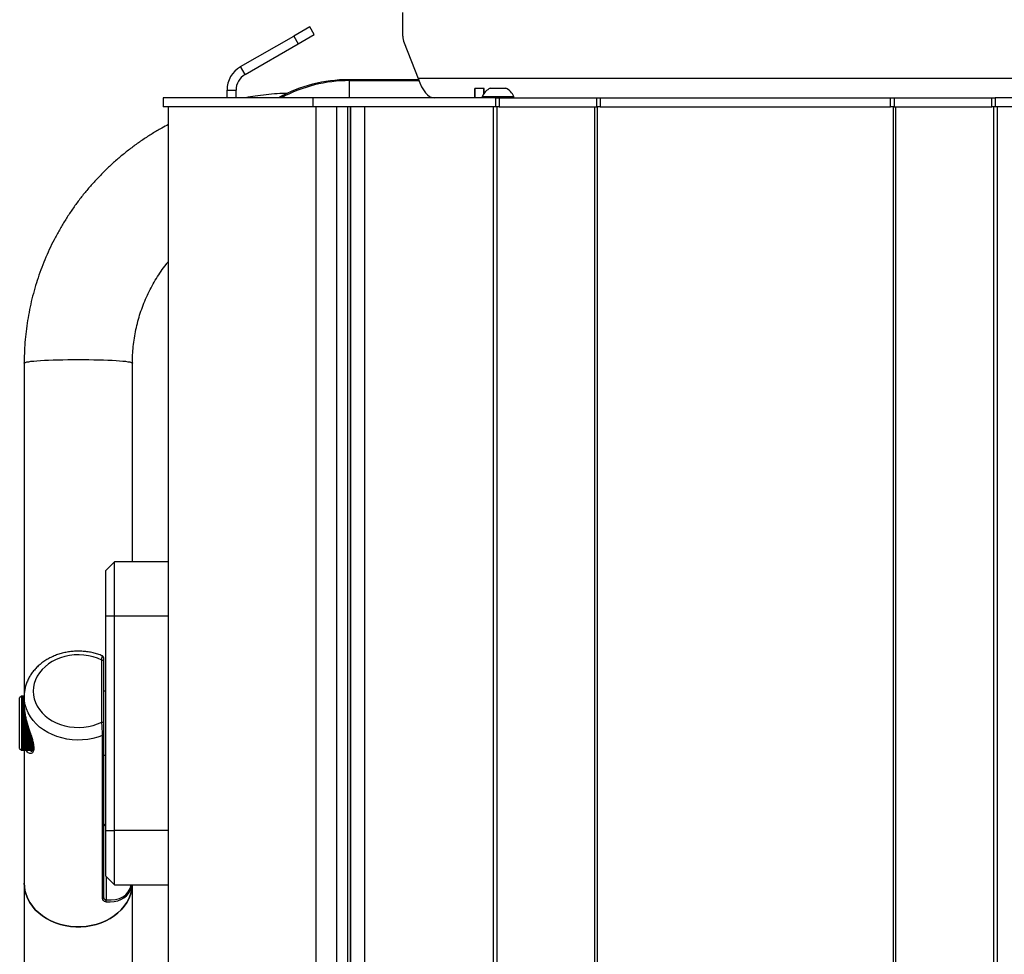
# Model space of a CAD drawing. Header units: inches. Extents: x 41.7 to 125.9, y 54.1 to 147.1.
# Tile 56 of 59: x 44.6 to 58.3, y 126.5 to 139.5. Entities that reach past the tile are written whole.
import ezdxf

# ---------------------------------------------------------------- set-up
doc = ezdxf.new("R2010")
doc.units = ezdxf.units.IN
doc.header["$LTSCALE"] = 20
doc.header["$MEASUREMENT"] = 0

msp = doc.modelspace()

# ---------------------------------------------------------------- linework, layer by layer
for p, q in [((49.929, 139.251), (49.929, 139.578)), ((47.679, 138.827), (48.416, 139.252)), ((48.637, 139.38), (48.416, 139.252)), ((48.416, 139.252), (48.478, 139.144)), ((48.478, 139.144), (48.699, 139.271)), ((48.699, 139.271), (48.637, 139.38)), ((47.741, 138.719), (48.478, 139.144)), ((49.947, 139.156), (50.141, 138.664)), ((47.741, 138.719), (47.679, 138.827)), ((49.178, 138.646), (49.191, 138.633)), ((50.147, 138.646), (49.178, 138.646)), ((49.191, 138.396), (49.191, 138.633)), ((49.191, 138.633), (50.152, 138.633)), ((59.217, 138.664), (50.141, 138.664)), ((47.491, 138.502), (47.616, 138.502)), ((47.491, 138.396), (47.491, 138.502)), ((47.616, 138.396), (47.616, 138.502)), ((51.056, 138.526), (50.927, 138.526)), ((50.927, 138.526), (50.927, 138.479)), ((50.927, 138.521), (50.929, 138.521)), ((50.927, 138.479), (50.927, 138.396)), ((50.929, 138.396), (50.929, 138.526)), ((51.054, 138.455), (51.054, 138.526)), ((51.054, 138.521), (51.056, 138.521)), ((51.056, 138.479), (51.056, 138.526)), ((51.056, 138.458), (51.056, 138.479)), ((51.139, 138.528), (51.358, 138.528)), ((46.604, 138.396), (46.604, 138.271)), ((48.679, 138.396), (46.604, 138.396)), ((48.679, 138.396), (48.679, 138.271)), ((51.217, 138.396), (48.679, 138.396)), ((51.03, 138.414), (51.03, 138.396)), ((51.03, 138.414), (51.467, 138.414)), ((51.217, 138.271), (51.217, 138.396)), ((51.217, 138.396), (51.265, 138.396)), ((51.265, 138.396), (51.265, 138.271)), ((51.265, 138.396), (52.617, 138.396)), ((51.467, 138.396), (51.467, 138.414)), ((52.617, 138.271), (52.617, 138.396)), ((52.617, 138.396), (52.666, 138.396)), ((52.666, 138.396), (52.666, 138.271)), ((52.666, 138.396), (56.692, 138.396)), ((56.692, 138.271), (56.692, 138.396)), ((56.692, 138.396), (56.741, 138.396)), ((56.741, 138.396), (56.741, 138.271)), ((56.741, 138.396), (58.093, 138.396)), ((58.093, 138.271), (58.093, 138.396)), ((58.093, 138.396), (58.141, 138.396)), ((58.141, 138.396), (58.141, 138.271)), ((60.679, 138.396), (58.141, 138.396)), ((48.679, 138.271), (46.604, 138.271)), ((46.679, 113.271), (46.679, 138.271)), ((51.217, 138.271), (48.679, 138.271)), ((48.729, 113.271), (48.729, 138.271)), ((49.015, 113.271), (49.015, 138.271)), ((49.165, 113.271), (49.165, 138.271)), ((49.201, 113.271), (49.201, 138.271)), ((49.21, 113.321), (49.21, 138.271)), ((49.403, 113.321), (49.403, 138.271)), ((51.185, 113.321), (51.185, 138.271)), ((51.265, 138.271), (51.217, 138.271)), ((51.235, 113.321), (51.235, 138.271)), ((51.265, 138.271), (52.617, 138.271)), ((52.593, 113.321), (52.593, 138.271)), ((52.666, 138.271), (52.617, 138.271)), ((52.627, 113.321), (52.627, 138.271)), ((52.666, 138.271), (56.692, 138.271)), ((56.741, 138.271), (56.692, 138.271)), ((56.731, 113.321), (56.731, 138.271)), ((56.741, 138.271), (58.093, 138.271)), ((56.765, 113.321), (56.765, 138.271)), ((58.141, 138.271), (58.093, 138.271)), ((58.123, 113.321), (58.123, 138.271)), ((60.679, 138.271), (58.141, 138.271)), ((58.173, 113.321), (58.173, 138.271)), ((44.679, 134.715), (44.679, 130.096)), ((46.179, 131.961), (46.179, 134.715)), ((45.929, 131.961), (45.804, 131.836)), ((45.929, 131.211), (45.929, 131.961)), ((46.679, 131.961), (45.929, 131.961)), ((45.804, 131.836), (45.804, 131.211)), ((45.804, 131.211), (45.929, 131.211)), ((45.804, 131.211), (45.804, 128.231)), ((45.929, 128.231), (45.929, 131.211)), ((45.929, 131.211), (46.679, 131.211)), ((45.754, 129.735), (45.754, 130.596)), ((45.779, 130.581), (45.779, 129.72)), ((45.804, 130.164), (45.779, 130.164)), ((44.641, 130.096), (44.616, 130.072)), ((44.616, 129.371), (44.616, 130.072)), ((44.654, 130.096), (44.641, 130.096)), ((44.641, 130.096), (44.641, 129.346)), ((44.654, 130.095), (44.654, 130.096)), ((44.68, 130.096), (44.654, 130.096)), ((44.654, 130.096), (44.654, 130.096)), ((44.654, 130.096), (44.68, 130.096)), ((44.654, 130.093), (44.654, 130.095)), ((44.68, 130.095), (44.654, 130.095)), ((44.654, 130.095), (44.68, 130.095)), ((44.654, 130.093), (44.68, 130.093)), ((44.654, 130.089), (44.654, 130.092)), ((44.68, 130.092), (44.654, 130.092)), ((44.654, 130.089), (44.679, 130.089)), ((44.654, 130.083), (44.654, 130.088)), ((44.679, 130.088), (44.654, 130.088)), ((44.654, 130.076), (44.654, 130.083)), ((44.679, 130.083), (44.654, 130.083)), ((44.654, 130.083), (44.679, 130.083)), ((44.654, 130.068), (44.654, 130.076)), ((44.679, 130.076), (44.654, 130.076)), ((44.654, 130.076), (44.679, 130.076)), ((44.654, 130.068), (44.679, 130.068)), ((44.654, 130.058), (44.654, 130.067)), ((44.679, 130.067), (44.654, 130.067)), ((44.654, 130.058), (44.679, 130.058)), ((44.654, 130.047), (44.654, 130.057)), ((44.679, 130.057), (44.654, 130.057)), ((44.654, 130.047), (44.679, 130.047)), ((44.654, 130.034), (44.654, 130.046)), ((44.679, 130.046), (44.654, 130.046)), ((44.654, 130.034), (44.679, 130.034)), ((44.654, 130.02), (44.654, 130.033)), ((44.679, 130.033), (44.654, 130.033)), ((44.654, 130.02), (44.679, 130.02)), ((44.654, 130.005), (44.654, 130.019)), ((44.679, 130.019), (44.654, 130.019)), ((44.654, 130.005), (44.679, 130.005)), ((44.654, 129.989), (44.654, 130.004)), ((44.679, 130.004), (44.654, 130.004)), ((44.654, 129.989), (44.679, 129.989)), ((44.654, 129.972), (44.654, 129.988)), ((44.679, 129.988), (44.654, 129.988)), ((44.654, 129.972), (44.679, 129.972)), ((44.654, 129.954), (44.654, 129.971)), ((44.679, 129.971), (44.654, 129.971)), ((44.679, 130.091), (44.679, 129.965)), ((44.654, 129.954), (44.679, 129.954)), ((44.654, 129.935), (44.654, 129.953)), ((44.679, 129.953), (44.654, 129.953)), ((44.654, 129.935), (44.68, 129.935)), ((44.654, 129.915), (44.654, 129.933)), ((44.68, 129.933), (44.654, 129.933)), ((44.654, 129.915), (44.682, 129.915)), ((44.654, 129.894), (44.654, 129.913)), ((44.682, 129.913), (44.654, 129.913)), ((44.654, 129.894), (44.684, 129.894)), ((44.684, 129.894), (44.654, 129.894)), ((44.654, 129.872), (44.654, 129.893)), ((44.684, 129.893), (44.654, 129.893)), ((44.687, 129.874), (44.654, 129.874)), ((44.654, 129.872), (44.687, 129.872)), ((44.654, 129.85), (44.654, 129.871)), ((44.687, 129.871), (44.654, 129.871)), ((44.69, 129.854), (44.654, 129.854)), ((44.654, 129.85), (44.691, 129.85)), ((44.654, 129.828), (44.654, 129.849)), ((44.691, 129.849), (44.654, 129.849)), ((44.694, 129.832), (44.654, 129.832)), ((44.654, 129.828), (44.694, 129.828)), ((44.654, 129.805), (44.654, 129.826)), ((44.695, 129.826), (44.654, 129.826)), ((44.698, 129.811), (44.654, 129.811)), ((44.654, 129.805), (44.7, 129.805)), ((44.654, 129.781), (44.654, 129.803)), ((44.7, 129.803), (44.654, 129.803)), ((44.703, 129.789), (44.654, 129.789)), ((44.654, 129.781), (44.705, 129.781)), ((44.654, 129.758), (44.654, 129.78)), ((44.705, 129.78), (44.654, 129.78)), ((44.709, 129.766), (44.654, 129.766)), ((44.654, 129.758), (44.711, 129.758)), ((44.654, 129.734), (44.654, 129.756)), ((44.711, 129.756), (44.654, 129.756)), ((44.715, 129.744), (44.654, 129.744)), ((44.654, 129.734), (44.718, 129.734)), ((44.718, 129.733), (44.654, 129.733)), ((44.654, 129.71), (44.654, 129.733)), ((44.721, 129.721), (44.654, 129.721)), ((44.654, 129.71), (44.724, 129.71)), ((44.654, 129.686), (44.654, 129.709)), ((44.725, 129.709), (44.654, 129.709)), ((44.728, 129.699), (44.654, 129.699)), ((44.654, 129.686), (44.731, 129.686)), ((44.654, 129.663), (44.654, 129.685)), ((44.732, 129.685), (44.654, 129.685)), ((44.735, 129.676), (44.654, 129.676)), ((44.654, 129.663), (44.739, 129.663)), ((44.654, 129.64), (44.654, 129.661)), ((44.739, 129.661), (44.654, 129.661)), ((44.741, 129.654), (44.654, 129.654)), ((44.654, 129.64), (44.746, 129.64)), ((44.654, 129.616), (44.654, 129.638)), ((44.746, 129.638), (44.654, 129.638)), ((44.748, 129.632), (44.654, 129.632)), ((44.654, 129.616), (44.753, 129.616)), ((44.654, 129.594), (44.654, 129.615)), ((44.754, 129.615), (44.654, 129.615)), ((44.755, 129.61), (44.654, 129.61)), ((44.654, 129.594), (44.761, 129.594)), ((44.654, 129.572), (44.654, 129.592)), ((44.761, 129.592), (44.654, 129.592)), ((44.762, 129.589), (44.654, 129.589)), ((44.654, 129.572), (44.767, 129.572)), ((44.654, 129.55), (44.654, 129.57)), ((44.767, 129.57), (44.654, 129.57)), ((44.768, 129.569), (44.654, 129.569)), ((45.779, 129.569), (45.779, 127.306)), ((44.654, 129.55), (44.773, 129.55)), ((44.654, 129.529), (44.654, 129.549)), ((44.774, 129.549), (44.654, 129.549)), ((44.774, 129.549), (44.654, 129.549)), ((44.654, 129.529), (44.78, 129.529)), ((44.654, 129.509), (44.654, 129.528)), ((44.78, 129.528), (44.654, 129.528)), ((44.654, 129.509), (44.786, 129.509)), ((44.654, 129.49), (44.654, 129.508)), ((44.786, 129.508), (44.654, 129.508)), ((44.654, 129.49), (44.791, 129.49)), ((44.654, 129.472), (44.654, 129.489)), ((44.791, 129.489), (44.654, 129.489)), ((44.654, 129.472), (44.795, 129.472)), ((44.654, 129.455), (44.654, 129.471)), ((44.796, 129.471), (44.654, 129.471)), ((44.654, 129.455), (44.799, 129.455)), ((44.654, 129.438), (44.654, 129.454)), ((44.8, 129.454), (44.654, 129.454)), ((44.654, 129.438), (44.803, 129.438)), ((44.654, 129.423), (44.654, 129.438)), ((44.803, 129.438), (44.654, 129.438)), ((44.654, 129.423), (44.805, 129.423)), ((44.654, 129.41), (44.654, 129.423)), ((44.805, 129.423), (44.654, 129.423)), ((45.765, 127.288), (45.765, 129.551)), ((44.616, 129.371), (44.641, 129.346)), ((44.641, 129.346), (44.654, 129.346)), ((44.654, 129.41), (44.807, 129.41)), ((44.654, 129.397), (44.654, 129.409)), ((44.807, 129.409), (44.654, 129.409)), ((44.654, 129.397), (44.807, 129.397)), ((44.654, 129.386), (44.654, 129.396)), ((44.807, 129.396), (44.654, 129.396)), ((44.654, 129.386), (44.807, 129.386)), ((44.654, 129.376), (44.654, 129.385)), ((44.807, 129.385), (44.654, 129.385)), ((44.654, 129.376), (44.807, 129.376)), ((44.654, 129.367), (44.654, 129.375)), ((44.807, 129.375), (44.654, 129.375)), ((44.654, 129.367), (44.806, 129.367)), ((44.654, 129.36), (44.654, 129.367)), ((44.806, 129.367), (44.654, 129.367)), ((44.654, 129.36), (44.805, 129.36)), ((44.654, 129.355), (44.654, 129.36)), ((44.805, 129.36), (44.654, 129.36)), ((44.654, 129.355), (44.803, 129.355)), ((44.654, 129.35), (44.654, 129.354)), ((44.803, 129.354), (44.654, 129.354)), ((44.654, 129.35), (44.802, 129.35)), ((44.654, 129.348), (44.654, 129.35)), ((44.801, 129.35), (44.654, 129.35)), ((44.654, 129.348), (44.801, 129.348)), ((44.654, 129.346), (44.654, 129.348)), ((44.8, 129.348), (44.654, 129.348)), ((44.654, 129.346), (44.8, 129.346)), ((44.654, 129.346), (44.654, 129.346)), ((44.8, 129.346), (44.654, 129.346)), ((44.679, 129.346), (44.679, 127.501)), ((45.779, 129.279), (45.804, 129.279)), ((45.804, 128.231), (45.929, 128.231)), ((45.804, 128.231), (45.804, 127.606)), ((46.679, 128.231), (45.929, 128.231)), ((45.929, 127.481), (45.929, 128.231)), ((45.804, 127.606), (45.929, 127.481)), ((45.816, 127.595), (45.816, 127.273)), ((44.679, 127.501), (44.679, 111.543)), ((45.929, 127.481), (46.679, 127.481)), ((46.179, 111.543), (46.179, 127.481))]:
    msp.add_line(p, q)
at = {"flags": 128}
for points in [[(44.679, 134.715), (44.679, 134.717), (44.684, 134.721), (44.697, 134.726), (44.716, 134.731), (44.741, 134.735), (44.773, 134.74), (44.812, 134.744), (44.856, 134.747), (44.905, 134.751), (44.959, 134.754), (45.018, 134.757), (45.08, 134.759), (45.146, 134.761), (45.215, 134.763), (45.285, 134.764), (45.357, 134.765), (45.429, 134.765)], [(45.429, 134.765), (45.501, 134.765), (45.573, 134.764), (45.643, 134.763), (45.712, 134.761), (45.778, 134.759), (45.84, 134.757), (45.899, 134.754), (45.953, 134.751), (46.002, 134.747), (46.046, 134.744), (46.084, 134.74), (46.117, 134.735), (46.142, 134.731), (46.161, 134.726), (46.174, 134.721), (46.179, 134.717), (46.179, 134.715)], [(45.754, 130.596), (45.696, 130.621), (45.635, 130.641), (45.571, 130.656), (45.506, 130.665), (45.44, 130.669), (45.374, 130.667), (45.308, 130.66), (45.244, 130.647), (45.182, 130.628), (45.123, 130.605), (45.067, 130.576), (45.015, 130.543), (44.968, 130.505), (44.926, 130.464), (44.89, 130.42), (44.859, 130.372), (44.835, 130.323), (44.818, 130.271), (44.807, 130.219), (44.804, 130.165), (44.807, 130.112), (44.818, 130.06), (44.835, 130.008), (44.859, 129.958), (44.89, 129.911), (44.926, 129.867), (44.968, 129.825), (45.015, 129.788), (45.067, 129.755), (45.123, 129.726), (45.182, 129.703), (45.244, 129.684), (45.308, 129.671), (45.374, 129.664), (45.44, 129.662), (45.506, 129.666), (45.571, 129.675), (45.635, 129.69), (45.696, 129.71), (45.754, 129.735)], [(45.754, 130.596), (45.759, 130.595), (45.764, 130.595), (45.768, 130.593), (45.772, 130.591), (45.775, 130.589), (45.777, 130.587), (45.778, 130.584), (45.779, 130.581)], [(45.765, 129.551), (45.699, 129.527), (45.63, 129.509), (45.559, 129.496), (45.487, 129.489), (45.414, 129.487), (45.342, 129.491), (45.27, 129.501), (45.2, 129.516), (45.132, 129.536), (45.066, 129.562), (45.005, 129.593), (44.947, 129.628), (44.893, 129.668), (44.845, 129.712), (44.802, 129.759), (44.765, 129.81), (44.735, 129.863), (44.71, 129.918), (44.693, 129.975), (44.682, 130.033), (44.679, 130.091), (44.679, 130.094)], [(45.754, 129.735), (45.759, 129.735), (45.764, 129.734), (45.768, 129.733), (45.772, 129.731), (45.775, 129.729), (45.777, 129.726), (45.778, 129.723), (45.779, 129.72)], [(44.679, 127.501), (44.681, 127.458), (44.69, 127.4), (44.705, 127.343), (44.728, 127.287), (44.757, 127.233), (44.792, 127.182), (44.833, 127.134), (44.88, 127.09), (44.932, 127.049), (44.988, 127.012), (45.049, 126.98), (45.113, 126.953), (45.18, 126.931), (45.249, 126.914), (45.321, 126.903), (45.393, 126.898), (45.465, 126.898), (45.537, 126.903), (45.608, 126.914), (45.678, 126.931), (45.745, 126.953), (45.809, 126.98), (45.87, 127.012), (45.926, 127.049), (45.978, 127.09), (46.025, 127.134), (46.066, 127.182), (46.101, 127.233), (46.13, 127.287), (46.153, 127.343), (46.168, 127.4), (46.177, 127.458), (46.179, 127.481)], [(46.179, 127.481), (46.177, 127.458), (46.168, 127.4), (46.153, 127.343), (46.13, 127.287), (46.101, 127.233), (46.066, 127.182), (46.025, 127.134), (45.978, 127.09), (45.926, 127.049), (45.87, 127.012), (45.809, 126.98), (45.745, 126.953), (45.678, 126.931), (45.608, 126.914), (45.537, 126.903), (45.465, 126.898), (45.393, 126.898), (45.321, 126.903), (45.249, 126.914), (45.18, 126.931), (45.113, 126.953), (45.049, 126.98), (44.988, 127.012), (44.932, 127.049), (44.88, 127.09), (44.833, 127.134), (44.792, 127.182), (44.757, 127.233), (44.728, 127.287), (44.705, 127.343), (44.69, 127.4), (44.681, 127.458), (44.679, 127.501)]]:
    msp.add_lwpolyline(points, dxfattribs=at)
for centre, radius, start, end in [((50.187, 139.252), 0.258, 180.1541, 201.7403), ((47.866, 138.502), 0.375, 120, 180), ((47.866, 138.502), 0.25, 120, 180), ((51.249, 138.315), 0.24, 117.093, 155.482), ((51.249, 138.315), 0.24, 24.518, 62.907), ((45.754, 130.631), 0.025, 359.9615, 66.612), ((45.759, 129.57), 0.0202, 288.4566, 356.6506), ((45.759, 127.307), 0.0202, 288.4566, 356.6506), ((45.785, 127.264), 0.0316, 323.3283, 16.4632)]:
    msp.add_arc(centre, radius, start, end)
for centre, major_axis, ratio, start_param, end_param in [((49.18, 136.645), (1.416, -1.416), 0.998783, 2.356803, 2.862007), ((49.193, 136.632), (1.416, -1.416), 0.999087, 2.356803, 2.84788), ((50.361, 139.31), (0, 0.914), 0.340308, 2.356194, 3.141593), ((45.429, 127.984), (0.669, -0.656), 0.516321, 5.71475, 6.466135), ((45.447, 127.994), (0.647, -0.647), 0.506232, 5.714887, 6.599877), ((45.429, 127.984), (0.669, -0.656), 0.516321, 0.18295, 0.341631)]:
    msp.add_ellipse(centre, major_axis=major_axis, ratio=ratio, start_param=start_param, end_param=end_param)
for points, knots in [([(48.337, 138.458), (48.287, 138.456), (48.185, 138.452), (48.033, 138.439), (47.888, 138.421), (47.793, 138.404), (47.749, 138.396)], [0, 0, 0, 0, 0.2553566, 0.5141871, 0.7730174, 1, 1, 1, 1]), ([(46.679, 138.025), (46.648, 138.009), (46.571, 137.968), (46.453, 137.898), (46.324, 137.815), (46.199, 137.727), (46.078, 137.633), (45.961, 137.535), (45.847, 137.432), (45.739, 137.325), (45.634, 137.213), (45.534, 137.097), (45.439, 136.977), (45.349, 136.853), (45.264, 136.726), (45.185, 136.595), (45.111, 136.461), (45.042, 136.325), (44.979, 136.185), (44.922, 136.044), (44.87, 135.9), (44.825, 135.754), (44.786, 135.606), (44.752, 135.457), (44.725, 135.306), (44.704, 135.155), (44.689, 135.003), (44.68, 134.856), (44.679, 134.76), (44.679, 134.715)], [0, 0, 0, 0, 0.026178, 0.063812, 0.101446, 0.139079, 0.176711, 0.214342, 0.251973, 0.289602, 0.327231, 0.364859, 0.402487, 0.440113, 0.477739, 0.515364, 0.552988, 0.590611, 0.628234, 0.665856, 0.703477, 0.741098, 0.778718, 0.816338, 0.853957, 0.891576, 0.929195, 0.966814, 1, 1, 1, 1]), ([(46.179, 134.715), (46.179, 134.733), (46.18, 134.791), (46.185, 134.887), (46.197, 135.005), (46.215, 135.122), (46.24, 135.238), (46.27, 135.352), (46.307, 135.464), (46.35, 135.575), (46.398, 135.683), (46.452, 135.788), (46.511, 135.891), (46.576, 135.99), (46.632, 136.068), (46.668, 136.111), (46.679, 136.124)], [0, 0, 0, 0, 0.035338, 0.112942, 0.190552, 0.268162, 0.34577, 0.423376, 0.500979, 0.578579, 0.656175, 0.733768, 0.811355, 0.888937, 0.966515, 1, 1, 1, 1]), ([(45.764, 130.654), (45.753, 130.658), (45.721, 130.672), (45.666, 130.689), (45.6, 130.705), (45.532, 130.715), (45.463, 130.72), (45.394, 130.72), (45.325, 130.715), (45.257, 130.704), (45.191, 130.689), (45.126, 130.668), (45.064, 130.642), (45.005, 130.612), (44.949, 130.576), (44.898, 130.537), (44.851, 130.494), (44.809, 130.447), (44.772, 130.398), (44.741, 130.345), (44.716, 130.291), (44.697, 130.235), (44.685, 130.178), (44.679, 130.131), (44.68, 130.103), (44.68, 130.094)], [0, 0, 0, 0, 0.025111, 0.070783, 0.116506, 0.162266, 0.208056, 0.25387, 0.299707, 0.345566, 0.391447, 0.437344, 0.483246, 0.529137, 0.574992, 0.620777, 0.66645, 0.711967, 0.757282, 0.802356, 0.847166, 0.891708, 0.936003, 0.980094, 1, 1, 1, 1]), ([(45.754, 130.596), (45.754, 130.599), (45.756, 130.615), (45.759, 130.639), (45.762, 130.655), (45.763, 130.653), (45.763, 130.652)], [0, 0, 0, 0, 0.094793, 0.463175, 0.865762, 1, 1, 1, 1]), ([(45.779, 130.63), (45.779, 130.63), (45.779, 130.632), (45.779, 130.617), (45.779, 130.597), (45.779, 130.583), (45.779, 130.581)], [0, 0, 0, 0, 0.1337517, 0.5328727, 0.9212322, 1, 1, 1, 1]), ([(44.68, 129.965), (44.679, 129.959), (44.679, 129.935), (44.684, 129.889), (44.693, 129.83), (44.707, 129.769), (44.725, 129.705), (44.744, 129.644), (44.757, 129.605), (44.763, 129.588)], [0, 0, 0, 0, 0.058563, 0.223118, 0.374565, 0.529671, 0.691884, 0.85777, 1, 1, 1, 1]), ([(45.765, 129.551), (45.765, 129.56), (45.765, 129.577), (45.763, 129.613), (45.761, 129.653), (45.758, 129.696), (45.755, 129.722), (45.754, 129.735)], [0, 0, 0, 0, 0.187753, 0.373937, 0.565058, 0.772496, 1, 1, 1, 1]), ([(45.779, 129.72), (45.779, 129.709), (45.779, 129.688), (45.779, 129.652), (45.779, 129.619), (45.779, 129.59), (45.779, 129.576), (45.779, 129.569)], [0, 0, 0, 0, 0.232879, 0.442459, 0.632925, 0.81633, 1, 1, 1, 1]), ([(44.761, 129.589), (44.763, 129.583), (44.77, 129.562), (44.781, 129.527), (44.793, 129.485), (44.801, 129.449), (44.804, 129.428), (44.806, 129.418)], [0, 0, 0, 0, 0.082029, 0.329802, 0.568111, 0.796061, 1, 1, 1, 1]), ([(44.763, 129.588), (44.764, 129.583), (44.774, 129.555), (44.788, 129.51), (44.802, 129.455), (44.811, 129.412), (44.812, 129.388), (44.812, 129.377)], [0, 0, 0, 0, 0.05809, 0.342174, 0.572521, 0.8095, 1, 1, 1, 1]), ([(44.806, 129.418), (44.806, 129.413), (44.808, 129.399), (44.808, 129.379), (44.805, 129.36), (44.801, 129.347), (44.795, 129.339), (44.79, 129.335), (44.787, 129.334), (44.785, 129.334), (44.785, 129.334)], [0, 0, 0, 0, 0.075497, 0.218071, 0.359601, 0.496595, 0.641932, 0.799079, 0.980623, 1, 1, 1, 1]), ([(44.812, 129.377), (44.811, 129.364), (44.81, 129.34), (44.799, 129.317), (44.785, 129.304), (44.767, 129.298), (44.746, 129.302), (44.724, 129.317), (44.711, 129.337), (44.705, 129.347)], [0, 0, 0, 0, 0.1565109, 0.2777623, 0.4020479, 0.5383781, 0.6777356, 0.8365892, 1, 1, 1, 1]), ([(44.752, 129.348), (44.758, 129.343), (44.769, 129.335), (44.78, 129.335), (44.785, 129.335)], [0, 0, 0, 0, 0.5389, 1, 1, 1, 1]), ([(45.804, 128.3), (45.802, 128.301), (45.796, 128.309), (45.787, 128.323), (45.78, 128.338), (45.779, 128.347), (45.779, 128.35), (45.779, 128.35)], [0, 0, 0, 0, 0.087868, 0.396533, 0.687591, 0.96746, 1, 1, 1, 1]), ([(45.804, 128.294), (45.8, 128.299), (45.788, 128.314), (45.78, 128.334), (45.779, 128.346), (45.779, 128.35)], [0, 0, 0, 0, 0.248524, 0.753537, 1, 1, 1, 1]), ([(45.811, 127.245), (45.804, 127.246), (45.789, 127.249), (45.77, 127.262), (45.767, 127.279), (45.765, 127.288)], [0, 0, 0, 0, 0.240944, 0.621645, 1, 1, 1, 1]), ([(45.779, 127.306), (45.78, 127.299), (45.783, 127.285), (45.798, 127.274), (45.811, 127.273), (45.816, 127.273)], [0, 0, 0, 0, 0.377154, 0.757752, 1, 1, 1, 1])]:
    msp.add_open_spline(points, degree=3, knots=knots)

doc.saveas('drawing.dxf')
